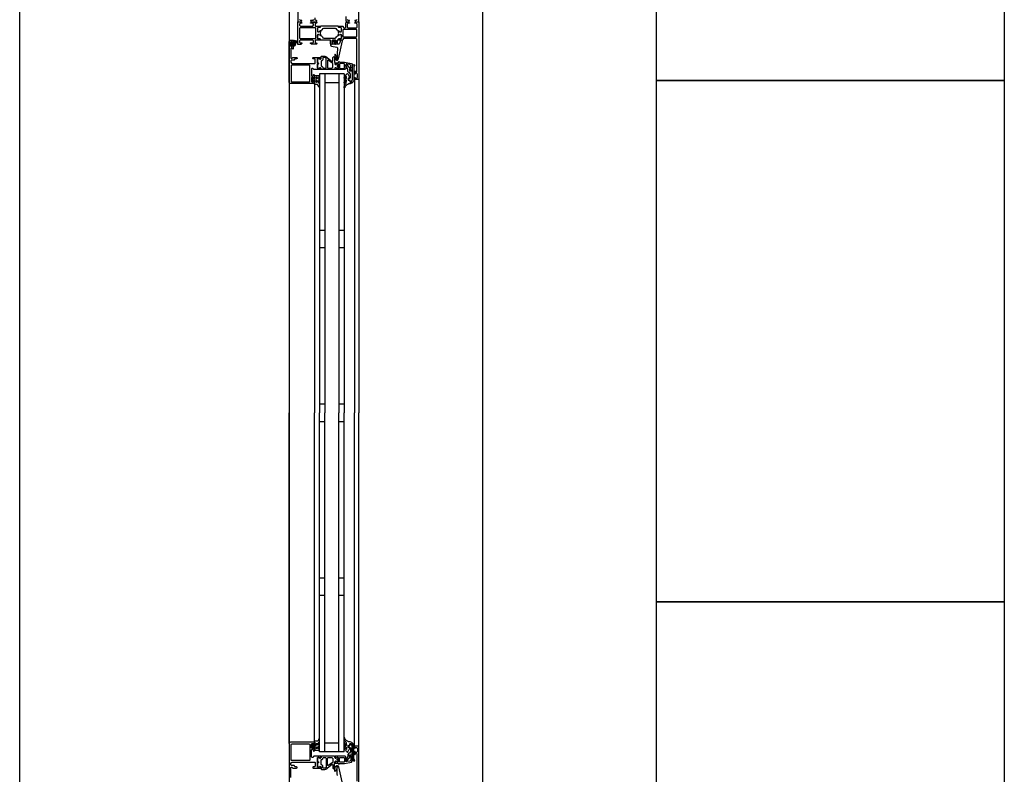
# Model space of a CAD drawing. Header units: millimetres. Extents: x -532 to 413144, y -532 to 654275.
# Tile 168 of 210: x 48600 to 49732, y 13534 to 14402. Entities that reach past the tile are written whole.
import ezdxf

# ---------------------------------------------------------------- set-up
doc = ezdxf.new("R2010")
doc.units = ezdxf.units.MM
doc.header["$LTSCALE"] = 100
for name, color, linetype in [('A-0310-KOZIJN-BU', 7, 'Continuous'), ('A-0410-AFWERKING-GEVEL', 7, 'Continuous'), ('A-0470-AFWERKING-DAK', 7, 'Continuous')]:
    doc.layers.add(name, color=color, linetype=linetype)

msp = doc.modelspace()

# ---------------------------------------------------------------- linework, layer by layer
at = {"layer": 'A-0310-KOZIJN-BU'}
for p, q in [((48951, 14160), (48945, 14160)), ((48973, 14160), (48967, 14160)), ((48951, 14140), (48945, 14140)), ((48973, 14140), (48967, 14140)), ((48951, 13960), (48945, 13960)), ((48973, 13960), (48967, 13960)), ((48945, 13940), (48951, 13940)), ((48967, 13940), (48973, 13940)), ((48945, 13760), (48951, 13760)), ((48967, 13760), (48973, 13760)), ((48945, 13740), (48951, 13740)), ((48967, 13740), (48973, 13740))]:
    msp.add_line(p, q, dxfattribs=at)
at = {"layer": 'A-0310-KOZIJN-BU', "ltscale": 10}
for points in [[(49132.375, 19800), (49132.375, 13500)], [(48988, 14402.6875), (48987, 14401.6875), (48985.5, 14401.6875), (48985.5, 14401.09375), (48986.59375, 14400), (48990, 14400), (48990, 14466)], [(48920, 14426), (48920, 14400), (48923.40625, 14400), (48924.5, 14401.09375), (48924.5, 14401.6875), (48923, 14401.6875), (48922, 14402.6875)], [(48938, 14402.6875), (48937, 14401.6875), (48934.5, 14401.6875), (48934.5, 14401.1875), (48935.5, 14400.1875), (48941.1875, 14400.1875), (48941.6875, 14400.6875), (48941.6875, 14401.1875), (48941.1875, 14401.6875), (48940.1875, 14401.6875), (48939.6875, 14402.1875), (48939.6875, 14404.5)], [(48975, 14406), (48975, 14401.1875), (48976, 14400.1875), (48978.3125, 14400.1875), (48979.3125, 14401.1875), (48979.3125, 14401.6875), (48977.8125, 14401.6875), (48976.8125, 14402.6875)], [(48987.3125, 14382.875), (48987.8125, 14383.375), (48987.8125, 14390.75), (48987.3125, 14391.25), (48972.3125, 14391.25), (48971.8125, 14390.75), (48971.8125, 14383.375), (48972.3125, 14382.875), (48987.3125, 14382.875)], [(48938.5, 14329), (48911.5, 14329), (48910.3125, 14329.5), (48910, 14330.5), (48910, 14377.5), (48910.5625, 14378.75), (48911.5, 14379), (48914.5, 14379), (48914.5, 14377), (48914, 14376.5), (48913.5, 14376.5), (48913.5, 14377.5), (48912.5, 14377.5), (48911.5, 14376.5), (48911.5, 14372.5), (48912.5, 14371.5), (48913.5, 14371.5), (48913.5, 14372.5), (48914, 14372.5), (48914.5, 14372), (48914.5, 14369.25), (48914.34375, 14368.875), (48914, 14368.75), (48913.65625, 14368.875), (48913.5, 14369.25), (48913.5, 14369.5), (48913.34375, 14369.875), (48913, 14370), (48912.5, 14370), (48912, 14369.5), (48912, 14358.25), (48912.5, 14357.75), (48913, 14357.75), (48914, 14359), (48918.5, 14359), (48919, 14358.5), (48919, 14357.75), (48918.5, 14357.25), (48916.5, 14357.25), (48916, 14356.75), (48916, 14356.25), (48915.5, 14355.75), (48912.5, 14355.75), (48912, 14355.25), (48912, 14353.5), (48912.5625, 14352.5), (48913.5, 14352), (48939.5, 14352), (48940, 14352.5), (48940, 14356.75), (48939.5, 14357.25), (48937.5, 14357.25), (48937, 14357.75), (48937, 14358.5), (48937.5, 14359), (48942.5, 14359), (48942.6875, 14359), (48943.3125, 14359), (48943.5, 14359), (48945.96875, 14359), (48946.3125, 14359), (48946.3125, 14358.75), (48946.125, 14357.5), (48946, 14357), (48945.5, 14356.75), (48945.0625, 14357), (48944.625, 14357.75), (48944.28125, 14357.75), (48942.6875, 14357.75), (48942.5, 14357.5), (48942.5, 14346.75), (48942.6875, 14346.5), (48944.28125, 14346.5), (48944.625, 14346.5), (48944.96875, 14347.25), (48945.5, 14347.5), (48946, 14347.25), (48946.125, 14346.75), (48946.3125, 14345.5), (48946.21875, 14345.25), (48945.96875, 14345), (48943.5, 14345), (48943.3125, 14345.25), (48942.6875, 14345.25), (48942.5, 14345), (48938.3125, 14345), (48937.8125, 14345.5), (48937.8125, 14346), (48937.3125, 14346.5), (48936, 14346.5), (48935.5, 14346), (48935.5, 14338), (48936, 14337.5), (48937.3125, 14337.5), (48937.8125, 14338), (48937.8125, 14339.25), (48938.5, 14339.25), (48939, 14338.75), (48939, 14336), (48938.5, 14335.5), (48938, 14335.5), (48938, 14336.25), (48936.5, 14336.25), (48935.5, 14335.5), (48935.5, 14331.5), (48936.5, 14330.5), (48938, 14330.5), (48938, 14331.5), (48938.5, 14331.5), (48939, 14331), (48939, 14329.5), (48938.5, 14329)], [(48913.6875, 14375.75), (48912.90625, 14375.75), (48912.6875, 14375.625), (48912.6875, 14373.375), (48912.875, 14373.125), (48913.6875, 14373.125), (48914.09375, 14373.5), (48914.09375, 14375.375), (48913.6875, 14375.75)], [(48915.40625, 14376), (48914.875, 14376), (48914.8125, 14375.875), (48914.8125, 14373.25), (48914.875, 14373.125), (48915.625, 14373.125), (48915.8125, 14373.25), (48917.40625, 14377.5), (48917.375, 14377.625), (48917.3125, 14377.625), (48916.125, 14377.875), (48915.90625, 14377.75), (48915.90625, 14376.5), (48915.40625, 14376)], [(48965.6875, 14369.5), (48965.46875, 14367.5), (48965.3125, 14365.5), (48965.21875, 14363.5), (48965.1875, 14361.5), (48965.25, 14359.5), (48965.375, 14357.5), (48965.28125, 14357.25), (48964.96875, 14357), (48964.65625, 14357.25), (48964.71875, 14359.25), (48963.3125, 14362.5), (48962.96875, 14362.75), (48962.625, 14362.25), (48962.40625, 14362), (48962.28125, 14360.5), (48963.0625, 14357), (48964.5625, 14356), (48965.65625, 14356), (48966.6875, 14357.25), (48971.3125, 14378.125), (48971.21875, 14378.625), (48970.84375, 14378.75), (48969.3125, 14378.75), (48968.8125, 14378.375), (48967.90625, 14375), (48966.9375, 14374.25), (48963.6875, 14374.25), (48963.1875, 14373.75), (48962.6875, 14374.25), (48962.6875, 14376.125), (48963.40625, 14376.125), (48963.65625, 14376.25), (48963.65625, 14376.625), (48962.0625, 14378.375), (48961.3125, 14378.75), (48960.53125, 14378.375), (48958.9375, 14376.625), (48958.9375, 14376.25), (48959.1875, 14376.125), (48959.90625, 14376.125), (48959.90625, 14374.25), (48959.40625, 14373.75), (48958.90625, 14374.25), (48957.3125, 14374.25), (48957.3125, 14373.375), (48957.65625, 14372.375), (48958.53125, 14371.875), (48964.90625, 14370.75), (48965.5625, 14370.25), (48965.6875, 14369.5)], [(48961.90625, 14374.375), (48961.3125, 14373.75), (48960.6875, 14374.375), (48960.6875, 14377.125), (48961.3125, 14377.75), (48961.90625, 14377.125), (48961.90625, 14374.375)], [(48959.375, 14354.5), (48959.875, 14354.5), (48960.15625, 14355), (48960.15625, 14359), (48961.15625, 14360), (48962.15625, 14359), (48962.15625, 14353.5), (48962.4375, 14353), (48962.4375, 14351.5), (48962.9375, 14351), (48963.8125, 14351), (48964.5625, 14351.75), (48965.9375, 14351.75), (48966.4375, 14351.25), (48966.4375, 14350), (48966.375, 14349.75), (48966.15625, 14349.75), (48965.6875, 14349.75), (48965.25, 14349.5), (48965.09375, 14349), (48965.25, 14348.75), (48965.6875, 14348.5), (48966.1875, 14348.5), (48966.375, 14348.5), (48966.4375, 14348.25), (48966.4375, 14347), (48965.9375, 14346.5), (48964.5625, 14346.5), (48963.8125, 14347.25), (48962.9375, 14347.25), (48962.4375, 14346.75), (48962.4375, 14345.5), (48961.9375, 14345), (48947.0625, 14345), (48946.5625, 14345.5), (48946.5625, 14346.75), (48946.0625, 14347.25), (48945.1875, 14347.25), (48944.40625, 14346.5), (48943.0625, 14346.5), (48942.5625, 14347), (48942.5625, 14351.25), (48942.6875, 14351.5), (48943, 14351.5), (48943.3125, 14351.5), (48943.6875, 14351.75), (48943.90625, 14352), (48943.6875, 14352.5), (48943.3125, 14352.75), (48943, 14352.75), (48942.6875, 14352.75), (48942.5625, 14353), (48942.5625, 14357.25), (48943.0625, 14357.75), (48944.40625, 14357.75), (48945.1875, 14357), (48946.0625, 14357), (48946.5625, 14357.5), (48946.5625, 14360), (48947.0625, 14360.5), (48950.90625, 14360.5), (48951.90625, 14360.25), (48959.375, 14354.5)], [(48954.15625, 14347.25), (48954.65625, 14346.75), (48959.15625, 14346.75), (48960.15625, 14347.75), (48960.15625, 14351.75), (48959.96875, 14352.25), (48954.96875, 14356), (48954.4375, 14356), (48954.15625, 14355.5), (48954.15625, 14347.25)], [(48982.5, 14344), (48979.6875, 14344), (48979.6875, 14345), (48980.6875, 14345), (48980.6875, 14349.75), (48979.875, 14350.75), (48976.65625, 14351.25), (48975.40625, 14351.25), (48974.90625, 14350.75), (48974.90625, 14346), (48973.90625, 14345), (48966.5, 14345), (48966.3125, 14345.25), (48965.6875, 14345.25), (48965.5, 14345), (48963.03125, 14345), (48962.78125, 14345.25), (48962.6875, 14345.5), (48962.875, 14346.75), (48963, 14347.25), (48963.5, 14347.5), (48964.03125, 14347.25), (48964.375, 14346.5), (48964.71875, 14346.5), (48966.3125, 14346.5), (48966.5, 14346.75), (48966.5, 14351.5), (48966.40625, 14351.75), (48966.3125, 14351.75), (48964.71875, 14351.75), (48964.375, 14351.75), (48963.90625, 14351), (48963.5, 14350.75), (48963.09375, 14351), (48962.875, 14351.5), (48962.6875, 14352.75), (48962.78125, 14353), (48963.03125, 14353), (48965.5, 14353), (48965.6875, 14353), (48966.3125, 14353), (48966.5, 14353), (48966.5, 14354), (48967.09375, 14354.5), (48967.6875, 14354), (48967.6875, 14353.5), (48973.40625, 14353.5), (48981.65625, 14352), (48982.5, 14351), (48982.5, 14344)], [(48945, 14340), (48945, 13950)], [(48973, 14340), (48945, 14340)], [(48951, 14340), (48951, 13950)], [(48967, 14340), (48967, 13950)], [(48973, 14340), (48973, 13950)], [(48910, 14330.5), (48910, 13950)], [(48939, 14328.5), (48939, 13950)], [(48967, 14330), (48951, 14330)], [(48985, 14334), (48985, 13950)], [(48990, 14334), (48990, 13950)], [(48910, 13569.5), (48910, 13950)], [(48939, 13571.5), (48939, 13950)], [(48945, 13560), (48945, 13950)], [(48951, 13560), (48951, 13950)], [(48967, 13560), (48967, 13950)], [(48973, 13560), (48973, 13950)], [(48985, 13566), (48985, 13950)], [(48990, 13566), (48990, 13950)], [(48938.5, 13571), (48911.5, 13571), (48910.3125, 13570.5), (48910, 13569.5), (48910, 13522.5)], [(48912, 13530.5), (48912, 13541.75), (48912.5, 13542.25), (48913, 13542.25), (48914, 13541), (48918.5, 13541), (48919, 13541.5), (48919, 13542.25), (48918.5, 13542.75), (48916.5, 13542.75), (48916, 13543.25), (48916, 13543.75), (48915.5, 13544.25), (48912.5, 13544.25), (48912, 13544.75), (48912, 13546.5), (48912.5625, 13547.5), (48913.5, 13548), (48939.5, 13548), (48940, 13547.5), (48940, 13543.25), (48939.5, 13542.75), (48937.5, 13542.75), (48937, 13542.25), (48937, 13541.5), (48937.5, 13541), (48942.5, 13541), (48942.6875, 13541), (48943.3125, 13541), (48943.5, 13541), (48945.96875, 13541), (48946.3125, 13541), (48946.3125, 13541.25), (48946.125, 13542.5), (48946, 13543), (48945.5, 13543.25), (48945.0625, 13543), (48944.625, 13542.25), (48944.28125, 13542.25), (48942.6875, 13542.25), (48942.5, 13542.5), (48942.5, 13553.25), (48942.6875, 13553.5), (48944.28125, 13553.5), (48944.625, 13553.5), (48944.96875, 13552.75), (48945.5, 13552.5), (48946, 13552.75), (48946.125, 13553.25), (48946.3125, 13554.5), (48946.21875, 13554.75), (48945.96875, 13555), (48943.5, 13555), (48943.3125, 13554.75), (48942.6875, 13554.75), (48942.5, 13555), (48938.3125, 13555), (48937.8125, 13554.5), (48937.8125, 13554), (48937.3125, 13553.5), (48936, 13553.5), (48935.5, 13554), (48935.5, 13562), (48936, 13562.5), (48937.3125, 13562.5), (48937.8125, 13562), (48937.8125, 13560.75), (48938.5, 13560.75), (48939, 13561.25), (48939, 13564), (48938.5, 13564.5), (48938, 13564.5), (48938, 13563.75), (48936.5, 13563.75), (48935.5, 13564.5), (48935.5, 13568.5), (48936.5, 13569.5), (48938, 13569.5), (48938, 13568.5), (48938.5, 13568.5), (48939, 13569), (48939, 13570.5), (48938.5, 13571)], [(48967, 13570), (48951, 13570)], [(48990, 13500), (48990, 13566), (48989.5, 13566.5), (48985.5, 13566.5), (48985, 13566), (48985, 13564.5), (48985.5, 13564), (48986, 13564), (48986, 13565), (48987.5, 13565), (48988.5, 13564), (48988.5, 13560.25), (48987.5, 13559.25), (48986, 13559.25), (48986, 13560.25), (48985.5, 13560.25), (48985, 13559.75), (48985, 13556.75), (48985.5, 13556.25), (48986, 13556.75), (48986, 13557.25), (48986.5, 13558.25), (48987.3125, 13558.25), (48987.8125, 13557.25), (48987.8125, 13526)], [(48959.375, 13545.5), (48959.875, 13545.5), (48960.15625, 13545), (48960.15625, 13541), (48961.15625, 13540), (48962.15625, 13541), (48962.15625, 13546.5), (48962.4375, 13547), (48962.4375, 13548.5), (48962.9375, 13549), (48963.8125, 13549), (48964.5625, 13548.25), (48965.9375, 13548.25), (48966.4375, 13548.75), (48966.4375, 13550), (48966.375, 13550.25), (48966.15625, 13550.25), (48965.6875, 13550.25), (48965.25, 13550.5), (48965.09375, 13551), (48965.25, 13551.25), (48965.6875, 13551.5), (48966.1875, 13551.5), (48966.375, 13551.5), (48966.4375, 13551.75), (48966.4375, 13553), (48965.9375, 13553.5), (48964.5625, 13553.5), (48963.8125, 13552.75), (48962.9375, 13552.75), (48962.4375, 13553.25), (48962.4375, 13554.5), (48961.9375, 13555), (48947.0625, 13555), (48946.5625, 13554.5), (48946.5625, 13553.25), (48946.0625, 13552.75), (48945.1875, 13552.75), (48944.40625, 13553.5), (48943.0625, 13553.5), (48942.5625, 13553), (48942.5625, 13548.75), (48942.6875, 13548.5), (48943, 13548.5), (48943.3125, 13548.5), (48943.6875, 13548.25), (48943.90625, 13548), (48943.6875, 13547.5), (48943.3125, 13547.25), (48943, 13547.25), (48942.6875, 13547.25), (48942.5625, 13547), (48942.5625, 13542.75), (48943.0625, 13542.25), (48944.40625, 13542.25), (48945.1875, 13543), (48946.0625, 13543), (48946.5625, 13542.5), (48946.5625, 13540), (48947.0625, 13539.5), (48950.90625, 13539.5), (48951.90625, 13539.75), (48959.375, 13545.5)], [(48973, 13560), (48945, 13560)], [(48982.5, 13556), (48979.6875, 13556), (48979.6875, 13555), (48980.6875, 13555), (48980.6875, 13550.25), (48979.875, 13549.25), (48976.65625, 13548.75), (48975.40625, 13548.75), (48974.90625, 13549.25), (48974.90625, 13554), (48973.90625, 13555), (48966.5, 13555), (48966.3125, 13554.75), (48965.6875, 13554.75), (48965.5, 13555), (48963.03125, 13555), (48962.78125, 13554.75), (48962.6875, 13554.5), (48962.875, 13553.25), (48963, 13552.75), (48963.5, 13552.5), (48964.03125, 13552.75), (48964.375, 13553.5), (48964.71875, 13553.5), (48966.3125, 13553.5), (48966.5, 13553.25), (48966.5, 13548.5), (48966.40625, 13548.25), (48966.3125, 13548.25), (48964.71875, 13548.25), (48964.375, 13548.25), (48963.90625, 13549), (48963.5, 13549.25), (48963.09375, 13549), (48962.875, 13548.5), (48962.6875, 13547.25), (48962.78125, 13547), (48963.03125, 13547), (48965.5, 13547), (48965.6875, 13547), (48966.3125, 13547), (48966.5, 13547), (48966.5, 13546), (48967.09375, 13545.5), (48967.6875, 13546), (48967.6875, 13546.5), (48973.40625, 13546.5), (48981.65625, 13548), (48982.5, 13549), (48982.5, 13556)], [(48954.15625, 13552.75), (48954.65625, 13553.25), (48959.15625, 13553.25), (48960.15625, 13552.25), (48960.15625, 13548.25), (48959.96875, 13547.75), (48954.96875, 13544), (48954.4375, 13544), (48954.15625, 13544.5), (48954.15625, 13552.75)], [(48965.46875, 13532.5), (48965.3125, 13534.5), (48965.21875, 13536.5), (48965.1875, 13538.5), (48965.25, 13540.5), (48965.375, 13542.5), (48965.28125, 13542.75), (48964.96875, 13543), (48964.65625, 13542.75), (48964.71875, 13540.75), (48963.3125, 13537.5), (48962.96875, 13537.25), (48962.625, 13537.75), (48962.40625, 13538), (48962.28125, 13539.5), (48963.0625, 13543), (48964.5625, 13544), (48965.65625, 13544), (48966.6875, 13542.75), (48971.3125, 13521.875)]]:
    msp.add_lwpolyline(points, dxfattribs=at)
for points in [[(48942.5, 14379), (48940.1875, 14379), (48939.6875, 14378.5), (48939.6875, 14376.25), (48940.1875, 14375.75), (48941.1875, 14375.75), (48941.6875, 14375.25), (48941.6875, 14374.75), (48941.1875, 14374.25), (48935.5, 14374.25), (48934.5, 14375.25), (48934.5, 14375.75), (48937, 14375.75), (48938, 14376.75), (48938, 14378), (48937, 14379), (48930, 14379), (48929, 14379), (48923, 14379), (48922, 14378), (48922, 14376.75), (48923, 14375.75), (48924.5, 14375.75), (48924.5, 14375.125), (48923.40625, 14374), (48920, 14374), (48920, 14400), (48923.40625, 14400), (48924.5, 14398.90625), (48924.5, 14398.3125), (48923, 14398.3125), (48922, 14397.3125), (48922, 14396), (48923, 14395), (48929, 14395), (48930, 14395), (48937, 14395), (48938, 14396), (48938, 14397.3125), (48937, 14398.3125), (48934.5, 14398.3125), (48934.5, 14398.8125), (48935.5, 14399.8125), (48941.1875, 14399.8125), (48941.6875, 14399.3125), (48941.6875, 14398.8125), (48941.1875, 14398.3125), (48940.1875, 14398.3125), (48939.6875, 14397.8125), (48939.6875, 14395.5), (48940.1875, 14395), (48942.5, 14395), (48943.21875, 14394.8125), (48943.5, 14395), (48945.40625, 14395), (48945.6875, 14394.71875), (48945.6875, 14393.71875), (48945.40625, 14393.40625), (48943, 14393.40625), (48942.5, 14392.90625), (48942.5, 14389), (48943, 14388.5), (48943.6875, 14388.5), (48946.09375, 14389.9375), (48946.15625, 14389.9375), (48946.21875, 14389.9375), (48946.3125, 14389.8125), (48946.0625, 14388.625), (48945.59375, 14387), (48946.0625, 14385.4375), (48946.28125, 14384.3125), (48946.09375, 14384.125), (48943.6875, 14385.5), (48943, 14385.5), (48942.5, 14385), (48942.5, 14381.125), (48943, 14380.625), (48945.40625, 14380.625), (48945.6875, 14380.375), (48945.6875, 14379.375), (48945.40625, 14379), (48943.5, 14379), (48942.78125, 14379.25)], [(48940.6875, 14381.375), (48940.6875, 14392.71875), (48940.1875, 14393.21875), (48922.5, 14393.21875), (48922, 14392.71875), (48922, 14381.375), (48922.5, 14380.875), (48940.1875, 14380.875)], [(48945.6875, 14393.71875), (48945.40625, 14393.40625), (48943, 14393.40625), (48942.5, 14392.90625), (48942.5, 14389.375), (48943.21875, 14388.5625), (48944.03125, 14388.6875), (48947.4375, 14390.625), (48948.21875, 14391.375), (48948.75, 14392.3125), (48949.625, 14392.8125), (48962.875, 14392.8125), (48963.75, 14392.3125), (48964.28125, 14391.375), (48965.0625, 14390.625), (48968.46875, 14388.6875), (48969.5625, 14388.6875), (48970, 14389.375), (48970, 14392.90625), (48969.5, 14393.40625), (48967.09375, 14393.40625), (48966.8125, 14393.71875), (48966.8125, 14394.5), (48966.3125, 14395), (48946.1875, 14395), (48945.6875, 14394.5)], [(48970, 14395), (48971.5, 14395), (48972, 14394.5), (48972, 14394), (48973, 14393), (48974, 14393), (48975, 14394), (48975, 14398.8125), (48976, 14399.8125), (48978.3125, 14399.8125), (48979.3125, 14398.8125), (48979.3125, 14398.3125), (48977.8125, 14398.3125), (48976.8125, 14397.3125), (48976.8125, 14394), (48977.8125, 14393), (48987, 14393), (48988, 14394), (48988, 14397.3125), (48987, 14398.3125), (48985.5, 14398.3125), (48985.5, 14398.90625), (48986.59375, 14400), (48990, 14400), (48990, 14334), (48989.5, 14333.5), (48985.5, 14333.5), (48985, 14334), (48985, 14335.5), (48985.5, 14336), (48986, 14336), (48986, 14335), (48987.5, 14335), (48988.5, 14336), (48988.5, 14339.75), (48987.5, 14340.75), (48986, 14340.75), (48986, 14339.75), (48985.5, 14339.75), (48985, 14340.25), (48985, 14343.25), (48985.5, 14343.75), (48986, 14343.25), (48986, 14342.75), (48986.5, 14341.75), (48987.3125, 14341.75), (48987.8125, 14342.75), (48987.8125, 14374), (48987.5625, 14380.125), (48986.5625, 14381), (48972.5, 14381), (48972, 14380.5), (48972, 14379.5), (48971.5, 14379), (48970, 14379), (48969.28125, 14379.25), (48969, 14379), (48967.09375, 14379), (48966.8125, 14379.375), (48966.8125, 14380.375), (48967.09375, 14380.625), (48969.5, 14380.625), (48970, 14381.125), (48970, 14385), (48969.5, 14385.5), (48968.8125, 14385.5), (48966.40625, 14384.125), (48966.3125, 14384.125), (48966.21875, 14384.1875), (48966.1875, 14384.25), (48966.71875, 14386.125), (48966.90625, 14387), (48966.71875, 14387.9375), (48966.21875, 14389.75), (48966.21875, 14389.875), (48966.3125, 14389.9375), (48966.40625, 14389.9375), (48968.8125, 14388.5), (48969.5, 14388.5), (48970, 14389), (48970, 14392.90625), (48969.5, 14393.40625), (48967.09375, 14393.40625), (48966.8125, 14393.71875), (48966.8125, 14394.71875), (48967.09375, 14395), (48969, 14395), (48969.71875, 14394.8125)], [(48945.6875, 14380.375), (48945.40625, 14380.625), (48943, 14380.625), (48942.5, 14381.125), (48942.5, 14384.6875), (48943.21875, 14385.5), (48944.03125, 14385.375), (48947.4375, 14383.5), (48948.21875, 14382.75), (48948.75, 14381.75), (48949.625, 14381.25), (48962.875, 14381.25), (48963.75, 14381.75), (48964.28125, 14382.75), (48965.0625, 14383.5), (48968.46875, 14385.375), (48969.5625, 14385.375), (48970, 14384.6875), (48970, 14381.125), (48969.5, 14380.625), (48967.09375, 14380.625), (48966.8125, 14380.375), (48966.8125, 14379.5), (48966.3125, 14379), (48965.3125, 14379), (48965.3125, 14374.75), (48964.8125, 14374.25), (48963.96875, 14374.25), (48963, 14375), (48962.8125, 14375.75), (48963.8125, 14375.75), (48963.8125, 14378), (48962.8125, 14379), (48959.8125, 14379), (48958.8125, 14378), (48958.8125, 14375.75), (48959.8125, 14375.75), (48959.59375, 14375), (48958.625, 14374.25), (48957.8125, 14374.25), (48957.3125, 14374.75), (48957.3125, 14379), (48946.1875, 14379), (48945.6875, 14379.5)], [(48913.375, 14376.375), (48913.53125, 14376.25), (48914.65625, 14376.25), (48914.8125, 14376.375), (48914.8125, 14378.25), (48915.03125, 14378.625), (48915.5, 14378.75), (48918.71875, 14378.25), (48919.8125, 14376.75), (48919.53125, 14375.875), (48919.21875, 14375.75), (48918.90625, 14375.875), (48918.8125, 14376.125), (48919, 14376.75), (48918.78125, 14377.25), (48918.3125, 14377.5), (48918.25, 14377.375), (48918.15625, 14377.375), (48916.4375, 14372.25), (48915.0625, 14371.5), (48914.8125, 14371.875), (48914.8125, 14372.75), (48914.65625, 14372.875), (48913.5625, 14372.875), (48913.375, 14372.75), (48913.21875, 14371.875), (48913.125, 14371.75), (48912.90625, 14371.875), (48912.1875, 14372.625), (48911.90625, 14373.25), (48911.90625, 14375.75), (48912.125, 14376.375), (48912.8125, 14377.25), (48913, 14377.375), (48913.15625, 14377.25)], [(48952.5625, 14347.25), (48952.5625, 14357.5), (48952.375, 14358), (48951.15625, 14359), (48950.875, 14359), (48949.0625, 14359), (48948.5625, 14358.5), (48948.5625, 14356.25), (48947.5625, 14355.25), (48947.0625, 14355.25), (48946.5625, 14354.75), (48946.5625, 14349.5), (48947.0625, 14349), (48947.5625, 14349), (48948.5625, 14348), (48948.5625, 14347.25), (48949.0625, 14346.75), (48952.0625, 14346.75)], [(48933.6875, 14349.75), (48933.1875, 14350.25), (48912.6875, 14350.25), (48912.1875, 14349.75), (48912.1875, 14331.5), (48912.6875, 14331), (48933.1875, 14331), (48933.6875, 14331.5)], [(48942.6875, 14352), (48942.8125, 14351.75), (48943.34375, 14351.5), (48943.71875, 14351.75), (48943.875, 14352.25), (48943.71875, 14352.5), (48943.34375, 14352.75), (48942.8125, 14352.5)], [(48965.09375, 14349), (48965.21875, 14348.75), (48965.75, 14348.5), (48966.125, 14348.75), (48966.28125, 14349.25), (48966.125, 14349.5), (48965.75, 14349.75), (48965.21875, 14349.5)], [(48972.90625, 14352), (48968.5, 14352), (48968, 14351.5), (48968, 14347), (48968.5, 14346.5), (48972.90625, 14346.5), (48973.40625, 14347), (48973.40625, 14351.5)], [(48982.90625, 14334), (48982.90625, 14346), (48982.5625, 14347.75), (48982.625, 14348.5), (48983.9375, 14350.5), (48984.78125, 14350.75), (48985.3125, 14350), (48985.15625, 14349.5), (48984.1875, 14348), (48984.125, 14347.75), (48984.125, 14347.75), (48984.40625, 14346.25), (48984.40625, 14334), (48984.125, 14332.5), (48983.375, 14331), (48983.09375, 14330.5), (48981.8125, 14329.5), (48980.21875, 14328.5), (48978.875, 14328.5), (48978.1875, 14328.5), (48977.5625, 14328), (48976.90625, 14328), (48976.3125, 14327.5), (48975.78125, 14327), (48975.28125, 14326.5), (48974.8125, 14326), (48974.40625, 14325.5), (48974.0625, 14325), (48973.8125, 14324), (48973.3125, 14324), (48973.125, 14324.5), (48973.34375, 14325.5), (48973.625, 14326.5), (48974, 14327), (48974.40625, 14328), (48974.90625, 14328.5), (48975.46875, 14329.5), (48975.625, 14330), (48975.90625, 14332.5), (48975.71875, 14333), (48975.46875, 14333), (48975.03125, 14332.5), (48974.65625, 14331.5), (48974.375, 14331), (48974.125, 14330.5), (48973.6875, 14329.5), (48973.5, 14329.5), (48973.125, 14330), (48973.21875, 14330.5), (48973.40625, 14331.5), (48973.625, 14332), (48973.9375, 14332.5), (48974.3125, 14333.5), (48974.75, 14334), (48975.21875, 14334.5), (48975.78125, 14335), (48975.90625, 14335.5), (48975.90625, 14337), (48975.71875, 14337.25), (48975.4375, 14337.25), (48975.03125, 14336.75), (48974.6875, 14336.25), (48974.40625, 14336), (48974.1875, 14335.5), (48974.0625, 14334.5), (48973.4375, 14334.5), (48973.125, 14335), (48973.34375, 14336), (48973.59375, 14336.5), (48973.90625, 14337), (48974.28125, 14337.75), (48974.6875, 14338.25), (48975.15625, 14339), (48975.6875, 14339.5), (48976.25, 14340), (48977.0625, 14340.75), (48977.53125, 14340.25), (48977.78125, 14339.5), (48978.0625, 14338.75), (48978.375, 14338), (48978.78125, 14337.25), (48979.21875, 14336.75), (48979.6875, 14336), (48980.03125, 14335.5), (48979.96875, 14335.5), (48979.6875, 14335), (48978.03125, 14335), (48977.71875, 14335), (48977.71875, 14333), (48978.03125, 14333), (48979.53125, 14333), (48979.8125, 14332.5), (48979.8125, 14331), (48980.125, 14330.5), (48980.84375, 14330.5), (48981.125, 14330.5), (48982.3125, 14332), (48982.46875, 14332)], [(48977.3125, 14343), (48977.3125, 14345.25), (48976, 14348.5), (48975.28125, 14349), (48975, 14349.5), (48975.28125, 14350.25), (48976, 14350.5), (48976.71875, 14350.25), (48976.8125, 14350.25), (48980.1875, 14346), (48980.1875, 14345.5), (48979.3125, 14345.5), (48979.3125, 14343.5), (48981.40625, 14343.5), (48981.6875, 14343.75), (48982.5, 14343.75), (48982.5, 14334), (48982.09375, 14332.5), (48980.9375, 14331), (48980.375, 14331), (48980, 14331.5), (48980, 14332.5), (48979.5, 14333), (48978.5, 14333), (48978, 14333.5), (48978, 14334.5), (48978.5, 14335), (48979.8125, 14335), (48980.3125, 14335.5), (48980.3125, 14339.75), (48979.1875, 14341.75), (48978.46875, 14341.75)], [(48939.8125, 14328), (48938.8125, 14328.5), (48938.40625, 14329), (48939.3125, 14329), (48939.3125, 14330.5), (48939.78125, 14331), (48939.78125, 14331.5), (48939.3125, 14331.5), (48938, 14331.5), (48937.6875, 14331.5), (48937.6875, 14331.5), (48937.46875, 14331), (48937.1875, 14331), (48936.15625, 14332), (48936, 14332.5), (48936, 14334), (48936.15625, 14334.5), (48937.1875, 14335.5), (48937.375, 14335.5), (48937.625, 14335.5), (48937.78125, 14335), (48938, 14335), (48939.3125, 14335), (48939.78125, 14335), (48939.78125, 14335.5), (48939.3125, 14336), (48939.3125, 14337.75), (48939.59375, 14338.25), (48943.59375, 14338.25), (48944.59375, 14337.5), (48944.8125, 14337.25), (48944.59375, 14336.75), (48943.8125, 14336.5), (48943.59375, 14336.25), (48943.8125, 14336), (48944.59375, 14335.5), (48944.8125, 14335.5), (48944.59375, 14335), (48943.8125, 14334.5), (48943.59375, 14334.5), (48943.8125, 14334), (48944.59375, 14333.5), (48944.8125, 14333.5), (48944.59375, 14333), (48943.8125, 14332.5), (48943.59375, 14332.5), (48943.8125, 14332), (48944.59375, 14331.5), (48944.8125, 14331.5), (48944.53125, 14331), (48943.6875, 14331), (48943.1875, 14330.5), (48944.3125, 14329), (48944.8125, 14328), (48944.8125, 14325), (48944.375, 14325), (48944.15625, 14325), (48943.9375, 14325), (48943.84375, 14326), (48943.71875, 14326.5), (48942.34375, 14328)], [(48940.8125, 14336), (48940.8125, 14335), (48941.3125, 14334.5), (48941.90625, 14334.5), (48942.40625, 14335), (48942.40625, 14336), (48941.90625, 14336.25), (48941.3125, 14336.25)], [(48939.8125, 14333.5), (48939.3125, 14334), (48937.6875, 14334), (48937.1875, 14333.5), (48937.1875, 14333), (48937.6875, 14332.5), (48939.3125, 14332.5), (48939.8125, 14333)], [(48940.8125, 14332), (48940.8125, 14331), (48941.3125, 14330.5), (48941.90625, 14330.5), (48942.40625, 14331), (48942.40625, 14332), (48941.90625, 14332.5), (48941.3125, 14332.5)], [(48933.6875, 13550.25), (48933.1875, 13549.75), (48912.6875, 13549.75), (48912.1875, 13550.25), (48912.1875, 13568.5), (48912.6875, 13569), (48933.1875, 13569), (48933.6875, 13568.5)], [(48939.8125, 13572), (48938.8125, 13571.5), (48938.40625, 13571), (48939.3125, 13571), (48939.3125, 13569.5), (48939.78125, 13569), (48939.78125, 13568.5), (48939.3125, 13568.5), (48938, 13568.5), (48937.6875, 13568.5), (48937.6875, 13568.5), (48937.46875, 13569), (48937.1875, 13569), (48936.15625, 13568), (48936, 13567.5), (48936, 13566), (48936.15625, 13565.5), (48937.1875, 13564.5), (48937.375, 13564.5), (48937.625, 13564.5), (48937.78125, 13565), (48938, 13565), (48939.3125, 13565), (48939.78125, 13565), (48939.78125, 13564.5), (48939.3125, 13564), (48939.3125, 13562.25), (48939.59375, 13561.75), (48943.59375, 13561.75), (48944.59375, 13562.5), (48944.8125, 13562.75), (48944.59375, 13563.25), (48943.8125, 13563.5), (48943.59375, 13563.75), (48943.8125, 13564), (48944.59375, 13564.5), (48944.8125, 13564.5), (48944.59375, 13565), (48943.8125, 13565.5), (48943.59375, 13565.5), (48943.8125, 13566), (48944.59375, 13566.5), (48944.8125, 13566.5), (48944.59375, 13567), (48943.8125, 13567.5), (48943.59375, 13567.5), (48943.8125, 13568), (48944.59375, 13568.5), (48944.8125, 13568.5), (48944.53125, 13569), (48943.6875, 13569), (48943.1875, 13569.5), (48944.3125, 13571), (48944.8125, 13572), (48944.8125, 13575), (48944.375, 13575), (48944.15625, 13575), (48943.9375, 13575), (48943.84375, 13574), (48943.71875, 13573.5), (48942.34375, 13572)], [(48939.8125, 13566.5), (48939.3125, 13566), (48937.6875, 13566), (48937.1875, 13566.5), (48937.1875, 13567), (48937.6875, 13567.5), (48939.3125, 13567.5), (48939.8125, 13567)], [(48940.8125, 13568), (48940.8125, 13569), (48941.3125, 13569.5), (48941.90625, 13569.5), (48942.40625, 13569), (48942.40625, 13568), (48941.90625, 13567.5), (48941.3125, 13567.5)], [(48982.90625, 13566), (48982.90625, 13554), (48982.5625, 13552.25), (48982.625, 13551.5), (48983.9375, 13549.5), (48984.78125, 13549.25), (48985.3125, 13550), (48985.15625, 13550.5), (48984.1875, 13552), (48984.125, 13552.25), (48984.125, 13552.25), (48984.40625, 13553.75), (48984.40625, 13566), (48984.125, 13567.5), (48983.375, 13569), (48983.09375, 13569.5), (48981.8125, 13570.5), (48980.21875, 13571.5), (48978.875, 13571.5), (48978.1875, 13571.5), (48977.5625, 13572), (48976.90625, 13572), (48976.3125, 13572.5), (48975.78125, 13573), (48975.28125, 13573.5), (48974.8125, 13574), (48974.40625, 13574.5), (48974.0625, 13575), (48973.8125, 13576), (48973.3125, 13576), (48973.125, 13575.5), (48973.34375, 13574.5), (48973.625, 13573.5), (48974, 13573), (48974.40625, 13572), (48974.90625, 13571.5), (48975.46875, 13570.5), (48975.625, 13570), (48975.90625, 13567.5), (48975.71875, 13567), (48975.46875, 13567), (48975.03125, 13567.5), (48974.65625, 13568.5), (48974.375, 13569), (48974.125, 13569.5), (48973.6875, 13570.5), (48973.5, 13570.5), (48973.125, 13570), (48973.21875, 13569.5), (48973.40625, 13568.5), (48973.625, 13568), (48973.9375, 13567.5), (48974.3125, 13566.5), (48974.75, 13566), (48975.21875, 13565.5), (48975.78125, 13565), (48975.90625, 13564.5), (48975.90625, 13563), (48975.71875, 13562.75), (48975.4375, 13562.75), (48975.03125, 13563.25), (48974.6875, 13563.75), (48974.40625, 13564), (48974.1875, 13564.5), (48974.0625, 13565.5), (48973.4375, 13565.5), (48973.125, 13565), (48973.34375, 13564), (48973.59375, 13563.5), (48973.90625, 13563), (48974.28125, 13562.25), (48974.6875, 13561.75), (48975.15625, 13561), (48975.6875, 13560.5), (48976.25, 13560), (48977.0625, 13559.25), (48977.53125, 13559.75), (48977.78125, 13560.5), (48978.0625, 13561.25), (48978.375, 13562), (48978.78125, 13562.75), (48979.21875, 13563.25), (48979.6875, 13564), (48980.03125, 13564.5), (48979.96875, 13564.5), (48979.6875, 13565), (48978.03125, 13565), (48977.71875, 13565), (48977.71875, 13567), (48978.03125, 13567), (48979.53125, 13567), (48979.8125, 13567.5), (48979.8125, 13569), (48980.125, 13569.5), (48980.84375, 13569.5), (48981.125, 13569.5), (48982.3125, 13568), (48982.46875, 13568)], [(48977.3125, 13557), (48977.3125, 13554.75), (48976, 13551.5), (48975.28125, 13551), (48975, 13550.5), (48975.28125, 13549.75), (48976, 13549.5), (48976.71875, 13549.75), (48976.8125, 13549.75), (48980.1875, 13554), (48980.1875, 13554.5), (48979.3125, 13554.5), (48979.3125, 13556.5), (48981.40625, 13556.5), (48981.6875, 13556.25), (48982.5, 13556.25), (48982.5, 13566), (48982.09375, 13567.5), (48980.9375, 13569), (48980.375, 13569), (48980, 13568.5), (48980, 13567.5), (48979.5, 13567), (48978.5, 13567), (48978, 13566.5), (48978, 13565.5), (48978.5, 13565), (48979.8125, 13565), (48980.3125, 13564.5), (48980.3125, 13560.25), (48979.1875, 13558.25), (48978.46875, 13558.25)], [(48940.8125, 13564), (48940.8125, 13565), (48941.3125, 13565.5), (48941.90625, 13565.5), (48942.40625, 13565), (48942.40625, 13564), (48941.90625, 13563.75), (48941.3125, 13563.75)], [(48942.6875, 13548), (48942.8125, 13548.25), (48943.34375, 13548.5), (48943.71875, 13548.25), (48943.875, 13547.75), (48943.71875, 13547.5), (48943.34375, 13547.25), (48942.8125, 13547.5)], [(48952.5625, 13552.75), (48952.5625, 13542.5), (48952.375, 13542), (48951.15625, 13541), (48950.875, 13541), (48949.0625, 13541), (48948.5625, 13541.5), (48948.5625, 13543.75), (48947.5625, 13544.75), (48947.0625, 13544.75), (48946.5625, 13545.25), (48946.5625, 13550.5), (48947.0625, 13551), (48947.5625, 13551), (48948.5625, 13552), (48948.5625, 13552.75), (48949.0625, 13553.25), (48952.0625, 13553.25)], [(48965.09375, 13551), (48965.21875, 13551.25), (48965.75, 13551.5), (48966.125, 13551.25), (48966.28125, 13550.75), (48966.125, 13550.5), (48965.75, 13550.25), (48965.21875, 13550.5)], [(48972.90625, 13548), (48968.5, 13548), (48968, 13548.5), (48968, 13553), (48968.5, 13553.5), (48972.90625, 13553.5), (48973.40625, 13553), (48973.40625, 13548.5)]]:
    msp.add_lwpolyline(points, close=True, dxfattribs=at)
at = {"layer": 'A-0410-AFWERKING-GEVEL', "ltscale": 10}
msp.add_lwpolyline([(48910, 19800), (48910, 13500), (48600, 13500), (48600, 19800)], close=True, dxfattribs=at)
at = {"layer": 'A-0470-AFWERKING-DAK', "ltscale": 10}
for points in [[(49732.375, 14932.375), (49732.375, 14332.375), (49332.375, 14332.375), (49332.375, 14932.375)], [(49732.375, 14332.375), (49732.375, 13732.375), (49332.375, 13732.375), (49332.375, 14332.375)], [(49732.375, 13732.375), (49732.375, 13132.375), (49332.375, 13132.375), (49332.375, 13732.375)]]:
    msp.add_lwpolyline(points, close=True, dxfattribs=at)

doc.saveas('drawing.dxf')
